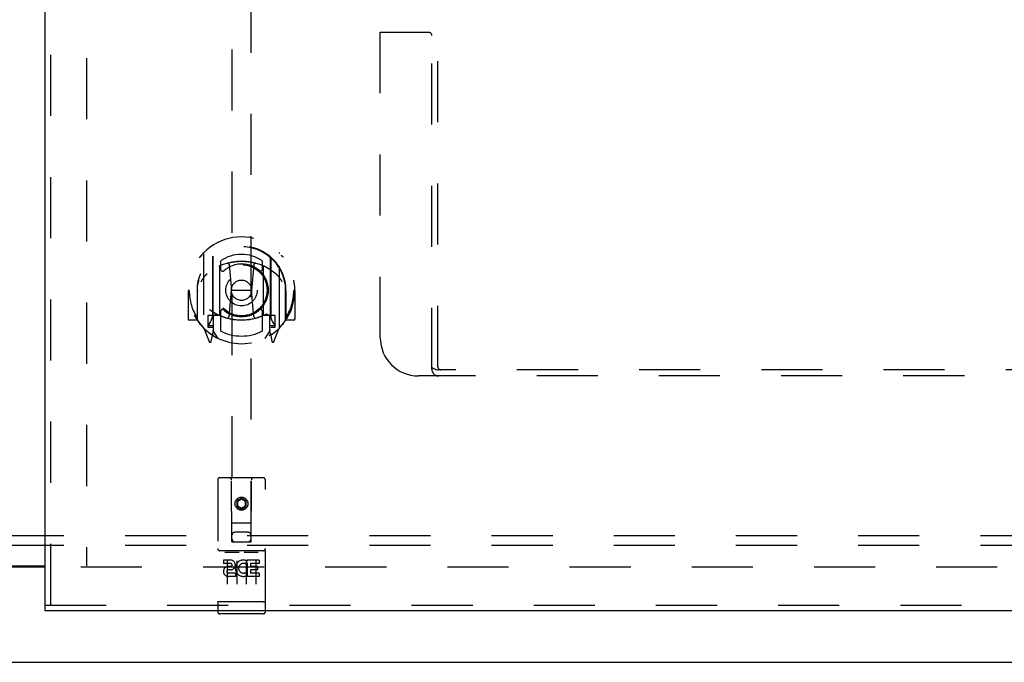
# Model space of a CAD drawing. Header units: inches. Extents: x 0 to 146, y 0 to 94.
# Tile 10 of 22: x 46 to 59, y 34 to 43. Entities that reach past the tile are written whole.
import ezdxf

# ---------------------------------------------------------------- set-up
doc = ezdxf.new("R2010")
doc.units = ezdxf.units.IN
doc.header["$LTSCALE"] = 8.008147
doc.header["$MEASUREMENT"] = 0
doc.linetypes.add('HIDDEN', pattern=[0.2, 0.1, -0.1])
doc.layers.get('0').update_dxf_attribs({"linetype": 'CONTINUOUS'})
for name, color, linetype in [('DEFAULT_2', 8, 'HIDDEN'), ('DOOR_ASSEMBLY_RIGHT', 7, 'CONTINUOUS'), ('SUBPANEL', 7, 'CONTINUOUS')]:
    doc.layers.add(name, color=color, linetype=linetype)

msp = doc.modelspace()

# ---------------------------------------------------------------- linework, layer by layer
at = {"color": 3, "linetype": 'Continuous'}
for p, q in [((44.247, 35.48), (46.658, 35.48)), ((44.247, 35.465), (46.658, 35.465)), ((24.516, 34.215), (66.39, 34.215))]:
    msp.add_line(p, q, dxfattribs=at)
at = {"layer": 'DEFAULT_2', "color": 8, "linetype": 'HIDDEN'}
for p, q in [((47.203, 62.95), (47.203, 35.48)), ((47.128, 35.465), (65.201, 35.465))]:
    msp.add_line(p, q, dxfattribs=at)
at = {"layer": 'DOOR_ASSEMBLY_RIGHT', "color": 3, "linetype": 'Continuous'}
for p, q in [((46.658, 34.965), (46.658, 63.465)), ((66.358, 34.89), (46.658, 34.89))]:
    msp.add_line(p, q, dxfattribs=at)
at = {"layer": 'DOOR_ASSEMBLY_RIGHT', "color": 8, "linetype": 'HIDDEN'}
for p, q in [((46.733, 34.965), (46.733, 63.465)), ((51.728, 38.055), (51.728, 47.965)), ((51.808, 38.085), (51.808, 47.965)), ((51.053, 38.465), (51.053, 47.465)), ((49.108, 47.048), (49.108, 35.793)), ((49.358, 35.793), (49.358, 47.048)), ((51.688, 42.465), (51.053, 42.465)), ((48.733, 39.569), (48.733, 38.602)), ((48.851, 39.515), (48.851, 38.499)), ((48.858, 39.511), (48.858, 38.508)), ((49.608, 39.511), (49.608, 38.508)), ((49.616, 39.515), (49.616, 38.499)), ((49.733, 38.602), (49.733, 39.569)), ((48.951, 38.767), (48.951, 39.399)), ((48.958, 39.471), (48.958, 39.368)), ((49.071, 39.425), (49.101, 39.086)), ((49.396, 39.425), (49.366, 39.086)), ((49.508, 39.368), (49.508, 39.471)), ((49.516, 39.399), (49.516, 38.767)), ((48.658, 39.152), (48.659, 39.155)), ((48.658, 38.695), (48.658, 39.152)), ((49.808, 39.152), (49.808, 39.155)), ((49.808, 38.695), (49.808, 39.152)), ((48.548, 39.086), (48.533, 39.086)), ((48.533, 39.086), (48.533, 38.712)), ((48.651, 39.086), (48.666, 39.085)), ((48.651, 39.086), (48.651, 38.697)), ((49.07, 38.741), (49.101, 39.086)), ((49.366, 39.086), (49.101, 39.086)), ((49.397, 38.741), (49.366, 39.086)), ((49.816, 39.086), (49.801, 39.085)), ((49.816, 39.086), (49.816, 38.697)), ((49.933, 39.086), (49.918, 39.086)), ((49.933, 39.086), (49.933, 38.712)), ((48.851, 38.756), (48.791, 38.756)), ((48.791, 38.756), (48.791, 38.606)), ((48.861, 38.74), (48.861, 38.532)), ((48.951, 38.758), (48.878, 38.758)), ((48.947, 38.76), (48.881, 38.76)), ((48.958, 38.807), (48.958, 38.554)), ((49.508, 38.554), (49.508, 38.807)), ((49.588, 38.758), (49.516, 38.758)), ((49.586, 38.76), (49.52, 38.76)), ((49.606, 38.532), (49.606, 38.74)), ((49.676, 38.756), (49.616, 38.756)), ((49.676, 38.606), (49.676, 38.756)), ((48.651, 38.697), (48.548, 38.697)), ((48.651, 38.697), (48.659, 38.712)), ((48.738, 38.591), (48.808, 38.416)), ((48.791, 38.606), (48.851, 38.606)), ((48.829, 38.68), (48.799, 38.634)), ((48.803, 38.626), (48.858, 38.626)), ((49.608, 38.626), (49.663, 38.626)), ((49.616, 38.606), (49.676, 38.606)), ((49.668, 38.634), (49.638, 38.68)), ((49.659, 38.416), (49.729, 38.591)), ((49.808, 38.712), (49.816, 38.697)), ((49.918, 38.697), (49.816, 38.697)), ((48.829, 38.516), (48.834, 38.513)), ((48.837, 38.419), (48.851, 38.499)), ((48.928, 38.457), (48.858, 38.566)), ((49.608, 38.566), (49.538, 38.457)), ((49.616, 38.499), (49.63, 38.419)), ((49.637, 38.515), (49.637, 38.516)), ((49.637, 38.516), (49.638, 38.516)), ((49.637, 38.516), (49.638, 38.516)), ((63.513, 37.965), (51.553, 37.965)), ((63.255, 38.045), (51.812, 38.045)), ((48.921, 36.603), (48.921, 34.878)), ((49.516, 36.633), (48.951, 36.633)), ((49.107, 35.793), (49.103, 36.603)), ((49.36, 35.793), (49.363, 36.603)), ((49.546, 34.878), (49.546, 36.603)), ((49.233, 36.365), (49.171, 36.329)), ((49.171, 36.329), (49.181, 36.323)), ((49.171, 36.329), (49.171, 36.257)), ((49.233, 36.353), (49.181, 36.323)), ((49.181, 36.323), (49.181, 36.263)), ((49.296, 36.329), (49.233, 36.365)), ((49.233, 36.365), (49.233, 36.353)), ((49.286, 36.323), (49.233, 36.353)), ((49.296, 36.329), (49.286, 36.323)), ((49.286, 36.263), (49.286, 36.323)), ((49.296, 36.257), (49.296, 36.329)), ((49.171, 36.257), (49.181, 36.263)), ((49.171, 36.257), (49.233, 36.221)), ((49.181, 36.263), (49.233, 36.232)), ((49.233, 36.232), (49.286, 36.263)), ((49.233, 36.221), (49.296, 36.257)), ((49.233, 36.221), (49.233, 36.232)), ((49.296, 36.257), (49.286, 36.263)), ((49.106, 36.043), (49.361, 36.043)), ((49.318, 35.918), (49.148, 35.918)), ((49.107, 35.793), (49.128, 35.793)), ((49.128, 35.793), (49.338, 35.793)), ((49.338, 35.793), (49.36, 35.793)), ((49.516, 35.676), (48.951, 35.676)), ((49.022, 35.659), (49.194, 35.659)), ((49.272, 35.659), (49.444, 35.659)), ((49.089, 35.554), (48.997, 35.554)), ((48.997, 35.554), (48.997, 35.511)), ((49.089, 35.511), (48.997, 35.511)), ((49.046, 35.545), (49.046, 35.239)), ((49.171, 35.545), (49.171, 35.239)), ((49.296, 35.545), (49.296, 35.239)), ((49.309, 35.518), (49.296, 35.499)), ((49.306, 35.543), (49.309, 35.541)), ((49.465, 35.554), (49.309, 35.554)), ((49.309, 35.554), (49.309, 35.541)), ((49.309, 35.518), (49.309, 35.34)), ((49.465, 35.511), (49.352, 35.511)), ((49.352, 35.511), (49.352, 35.468)), ((49.421, 35.545), (49.421, 35.239)), ((49.465, 35.554), (49.465, 35.511)), ((49.093, 35.468), (49.047, 35.468)), ((49.089, 35.427), (49.061, 35.427)), ((49.153, 35.383), (49.061, 35.383)), ((49.153, 35.383), (49.153, 35.34)), ((49.285, 35.388), (49.302, 35.349)), ((49.444, 35.468), (49.352, 35.468)), ((49.444, 35.425), (49.352, 35.425)), ((49.352, 35.425), (49.352, 35.383)), ((49.465, 35.383), (49.352, 35.383)), ((49.444, 35.468), (49.444, 35.425)), ((49.465, 35.383), (49.465, 35.34)), ((49.153, 35.34), (49.061, 35.34)), ((49.465, 35.34), (49.309, 35.34)), ((48.939, 35.006), (48.938, 35.006)), ((48.94, 35.006), (48.939, 35.006)), ((48.941, 35.006), (48.94, 35.006)), ((48.94, 35.006), (48.94, 35.006)), ((48.942, 35.006), (48.941, 35.006)), ((48.943, 35.006), (48.942, 35.006)), ((48.944, 35.006), (48.943, 35.006)), ((48.943, 35.006), (48.943, 35.006)), ((48.945, 35.006), (48.944, 35.006)), ((48.946, 35.006), (48.945, 35.006)), ((48.947, 35.006), (48.946, 35.006)), ((48.948, 35.006), (48.947, 35.006)), ((48.949, 35.006), (48.948, 35.006)), ((48.948, 35.006), (48.948, 35.006)), ((48.95, 35.006), (48.949, 35.006)), ((48.951, 35.006), (48.95, 35.006)), ((49.516, 35.006), (48.951, 35.006)), ((49.516, 35.006), (49.517, 35.006)), ((49.517, 35.006), (49.518, 35.006)), ((49.518, 35.006), (49.519, 35.006)), ((49.519, 35.006), (49.52, 35.006)), ((49.52, 35.006), (49.521, 35.006)), ((49.521, 35.006), (49.522, 35.006)), ((49.521, 35.006), (49.521, 35.006)), ((49.522, 35.006), (49.523, 35.006)), ((49.523, 35.006), (49.524, 35.006)), ((49.524, 35.006), (49.525, 35.006)), ((49.525, 35.006), (49.526, 35.006)), ((49.525, 35.006), (49.525, 35.006)), ((49.526, 35.006), (49.527, 35.006)), ((49.527, 35.006), (49.528, 35.006)), ((49.528, 35.006), (49.529, 35.006)), ((49.529, 35.006), (49.53, 35.006)), ((49.529, 35.006), (49.529, 35.006)), ((46.658, 34.965), (66.358, 34.965)), ((49.516, 34.848), (48.951, 34.848))]:
    msp.add_line(p, q, dxfattribs=at)
at = {"layer": 'DOOR_ASSEMBLY_RIGHT', "color": 7, "linetype": 'Continuous'}
msp.add_line((46.658, 34.89), (46.658, 34.965), dxfattribs=at)
at = {"layer": 'DOOR_ASSEMBLY_RIGHT', "color": 8, "linetype": 'HIDDEN'}
for points in [[(48.688, 39.524), (48.689, 39.525), (48.689, 39.526), (48.69, 39.527), (48.691, 39.528), (48.692, 39.528), (48.692, 39.529), (48.693, 39.53), (48.694, 39.531), (48.695, 39.532), (48.695, 39.532), (48.696, 39.533), (48.697, 39.534), (48.698, 39.534), (48.698, 39.535), (48.699, 39.536), (48.7, 39.536), (48.701, 39.537), (48.702, 39.538), (48.703, 39.538), (48.703, 39.539), (48.704, 39.54), (48.705, 39.54), (48.706, 39.541), (48.707, 39.541), (48.708, 39.542), (48.709, 39.542), (48.709, 39.543), (48.71, 39.543), (48.711, 39.544), (48.712, 39.544), (48.713, 39.545), (48.714, 39.545), (48.715, 39.546), (48.716, 39.546)], [(49.751, 39.546), (49.752, 39.546), (49.753, 39.545), (49.754, 39.545), (49.755, 39.544), (49.756, 39.544), (49.757, 39.543), (49.757, 39.543), (49.758, 39.542), (49.759, 39.542), (49.76, 39.541), (49.761, 39.541), (49.762, 39.54), (49.763, 39.54), (49.764, 39.539), (49.764, 39.538), (49.765, 39.538), (49.766, 39.537), (49.767, 39.536), (49.768, 39.536), (49.768, 39.535), (49.769, 39.534), (49.77, 39.534), (49.771, 39.533), (49.772, 39.532), (49.772, 39.532), (49.773, 39.531), (49.774, 39.53), (49.775, 39.529), (49.775, 39.528), (49.776, 39.528), (49.777, 39.527), (49.777, 39.526), (49.778, 39.525), (49.779, 39.524)], [(49.046, 39.442), (49.051, 39.444), (49.056, 39.445), (49.062, 39.447), (49.067, 39.448), (49.073, 39.449), (49.078, 39.451), (49.084, 39.452), (49.089, 39.453), (49.095, 39.454), (49.1, 39.455), (49.105, 39.456), (49.111, 39.457), (49.117, 39.458), (49.122, 39.459), (49.128, 39.46), (49.133, 39.461), (49.139, 39.462), (49.144, 39.462), (49.15, 39.463), (49.155, 39.464), (49.161, 39.464), (49.166, 39.465), (49.172, 39.465), (49.178, 39.466), (49.183, 39.466), (49.189, 39.467), (49.194, 39.467), (49.2, 39.467), (49.206, 39.467), (49.211, 39.468), (49.217, 39.468), (49.222, 39.468), (49.228, 39.468), (49.233, 39.468), (49.239, 39.468), (49.245, 39.468), (49.25, 39.468), (49.256, 39.468), (49.261, 39.467), (49.267, 39.467), (49.273, 39.467), (49.278, 39.467), (49.284, 39.466), (49.289, 39.466), (49.295, 39.465), (49.301, 39.465), (49.306, 39.464), (49.312, 39.464), (49.317, 39.463), (49.323, 39.462), (49.328, 39.462), (49.334, 39.461), (49.339, 39.46), (49.345, 39.459), (49.35, 39.458), (49.356, 39.457), (49.361, 39.456), (49.367, 39.455), (49.372, 39.454), (49.378, 39.453), (49.383, 39.452), (49.389, 39.451), (49.394, 39.449), (49.4, 39.448), (49.405, 39.447), (49.411, 39.445), (49.416, 39.444), (49.421, 39.442)], [(48.779, 39.301), (48.778, 39.299), (48.776, 39.298), (48.775, 39.296), (48.773, 39.295), (48.771, 39.293), (48.77, 39.292), (48.768, 39.29), (48.766, 39.289), (48.765, 39.287), (48.763, 39.285), (48.761, 39.283), (48.759, 39.281), (48.757, 39.279), (48.755, 39.277), (48.753, 39.274), (48.751, 39.272), (48.749, 39.269), (48.747, 39.267), (48.745, 39.264), (48.743, 39.262), (48.741, 39.259), (48.738, 39.256), (48.736, 39.253), (48.734, 39.249), (48.731, 39.246), (48.729, 39.243), (48.726, 39.239), (48.724, 39.235), (48.721, 39.231), (48.719, 39.227), (48.716, 39.223), (48.713, 39.219), (48.71, 39.214), (48.707, 39.209), (48.704, 39.204), (48.701, 39.199)], [(49.766, 39.199), (49.763, 39.204), (49.76, 39.209), (49.757, 39.214), (49.754, 39.219), (49.751, 39.223), (49.748, 39.227), (49.746, 39.231), (49.743, 39.235), (49.741, 39.239), (49.738, 39.243), (49.736, 39.246), (49.733, 39.249), (49.731, 39.253), (49.729, 39.256), (49.726, 39.259), (49.724, 39.262), (49.722, 39.264), (49.72, 39.267), (49.718, 39.269), (49.716, 39.272), (49.714, 39.274), (49.712, 39.277), (49.71, 39.279), (49.708, 39.281), (49.706, 39.283), (49.704, 39.285), (49.702, 39.287), (49.701, 39.289), (49.699, 39.29), (49.697, 39.292), (49.696, 39.293), (49.694, 39.295), (49.692, 39.296), (49.691, 39.298), (49.689, 39.299), (49.688, 39.301)], [(48.716, 38.625), (48.715, 38.625), (48.714, 38.626), (48.713, 38.626), (48.712, 38.627), (48.711, 38.627), (48.71, 38.628), (48.709, 38.628), (48.709, 38.629), (48.708, 38.629), (48.707, 38.63), (48.706, 38.63), (48.705, 38.631), (48.704, 38.631), (48.703, 38.632), (48.703, 38.633), (48.702, 38.633), (48.701, 38.634), (48.7, 38.635), (48.699, 38.635), (48.698, 38.636), (48.698, 38.637), (48.697, 38.637), (48.696, 38.638), (48.695, 38.639), (48.695, 38.64), (48.694, 38.64), (48.693, 38.641), (48.692, 38.642), (48.692, 38.643), (48.691, 38.643), (48.69, 38.644), (48.689, 38.645), (48.689, 38.646), (48.688, 38.647)], [(49.779, 38.647), (49.778, 38.646), (49.777, 38.645), (49.777, 38.644), (49.776, 38.643), (49.775, 38.643), (49.775, 38.642), (49.774, 38.641), (49.773, 38.64), (49.772, 38.64), (49.772, 38.639), (49.771, 38.638), (49.77, 38.637), (49.769, 38.637), (49.768, 38.636), (49.768, 38.635), (49.767, 38.635), (49.766, 38.634), (49.765, 38.633), (49.764, 38.633), (49.764, 38.632), (49.763, 38.631), (49.762, 38.631), (49.761, 38.63), (49.76, 38.63), (49.759, 38.629), (49.758, 38.629), (49.757, 38.628), (49.757, 38.628), (49.756, 38.627), (49.755, 38.627), (49.754, 38.626), (49.753, 38.626), (49.752, 38.625), (49.751, 38.625)], [(51.718, 38.085), (51.735, 38.074), (51.751, 38.065), (51.766, 38.057), (51.782, 38.05), (51.797, 38.047), (51.812, 38.045)], [(49.016, 35.658), (49.016, 35.658), (49.016, 35.658), (49.016, 35.658), (49.016, 35.658), (49.016, 35.659), (49.017, 35.659), (49.017, 35.659), (49.017, 35.659), (49.017, 35.659), (49.017, 35.659), (49.017, 35.659), (49.017, 35.659), (49.017, 35.659), (49.017, 35.659), (49.018, 35.659), (49.018, 35.659), (49.018, 35.659), (49.018, 35.659), (49.018, 35.659), (49.018, 35.659), (49.018, 35.659), (49.018, 35.659), (49.019, 35.659), (49.019, 35.659), (49.019, 35.659), (49.019, 35.659), (49.019, 35.659), (49.019, 35.659), (49.019, 35.659), (49.02, 35.659), (49.02, 35.659), (49.02, 35.659), (49.02, 35.659), (49.02, 35.659), (49.02, 35.659), (49.021, 35.659), (49.021, 35.659), (49.021, 35.659), (49.021, 35.659), (49.021, 35.659), (49.022, 35.659), (49.022, 35.659), (49.022, 35.659), (49.022, 35.659), (49.022, 35.659)], [(49.194, 35.659), (49.195, 35.659), (49.195, 35.659), (49.195, 35.659), (49.195, 35.659), (49.195, 35.659), (49.196, 35.659), (49.196, 35.659), (49.196, 35.659), (49.196, 35.659), (49.196, 35.659), (49.197, 35.659), (49.197, 35.659), (49.197, 35.659), (49.197, 35.659), (49.197, 35.659), (49.197, 35.659), (49.198, 35.659), (49.198, 35.659), (49.198, 35.659), (49.198, 35.659), (49.198, 35.659), (49.198, 35.659), (49.198, 35.659), (49.199, 35.659), (49.199, 35.659), (49.199, 35.659), (49.199, 35.659), (49.199, 35.659), (49.199, 35.659), (49.199, 35.659), (49.199, 35.659), (49.2, 35.659), (49.2, 35.659), (49.2, 35.659), (49.2, 35.659), (49.2, 35.659), (49.2, 35.659), (49.2, 35.659), (49.2, 35.659), (49.2, 35.659), (49.201, 35.659), (49.201, 35.658), (49.201, 35.658), (49.201, 35.658), (49.201, 35.658), (49.201, 35.658)], [(49.266, 35.658), (49.266, 35.658), (49.266, 35.658), (49.266, 35.658), (49.266, 35.658), (49.266, 35.659), (49.267, 35.659), (49.267, 35.659), (49.267, 35.659), (49.267, 35.659), (49.267, 35.659), (49.267, 35.659), (49.267, 35.659), (49.267, 35.659), (49.267, 35.659), (49.268, 35.659), (49.268, 35.659), (49.268, 35.659), (49.268, 35.659), (49.268, 35.659), (49.268, 35.659), (49.268, 35.659), (49.268, 35.659), (49.269, 35.659), (49.269, 35.659), (49.269, 35.659), (49.269, 35.659), (49.269, 35.659), (49.269, 35.659), (49.269, 35.659), (49.27, 35.659), (49.27, 35.659), (49.27, 35.659), (49.27, 35.659), (49.27, 35.659), (49.27, 35.659), (49.271, 35.659), (49.271, 35.659), (49.271, 35.659), (49.271, 35.659), (49.271, 35.659), (49.272, 35.659), (49.272, 35.659), (49.272, 35.659), (49.272, 35.659), (49.272, 35.659)], [(49.444, 35.659), (49.445, 35.659), (49.445, 35.659), (49.445, 35.659), (49.445, 35.659), (49.445, 35.659), (49.446, 35.659), (49.446, 35.659), (49.446, 35.659), (49.446, 35.659), (49.446, 35.659), (49.447, 35.659), (49.447, 35.659), (49.447, 35.659), (49.447, 35.659), (49.447, 35.659), (49.447, 35.659), (49.448, 35.659), (49.448, 35.659), (49.448, 35.659), (49.448, 35.659), (49.448, 35.659), (49.448, 35.659), (49.448, 35.659), (49.449, 35.659), (49.449, 35.659), (49.449, 35.659), (49.449, 35.659), (49.449, 35.659), (49.449, 35.659), (49.449, 35.659), (49.449, 35.659), (49.45, 35.659), (49.45, 35.659), (49.45, 35.659), (49.45, 35.659), (49.45, 35.659), (49.45, 35.659), (49.45, 35.659), (49.45, 35.659), (49.45, 35.659), (49.451, 35.659), (49.451, 35.658), (49.451, 35.658), (49.451, 35.658), (49.451, 35.658), (49.451, 35.658)], [(48.938, 35.006), (48.937, 35.006), (48.937, 35.006), (48.936, 35.006), (48.936, 35.006), (48.936, 35.007), (48.935, 35.007), (48.935, 35.007), (48.935, 35.007), (48.934, 35.007), (48.934, 35.007), (48.934, 35.007), (48.933, 35.007), (48.933, 35.007), (48.933, 35.007), (48.932, 35.007), (48.932, 35.007), (48.932, 35.007), (48.931, 35.007), (48.931, 35.007), (48.931, 35.007), (48.93, 35.008), (48.93, 35.008), (48.93, 35.008), (48.929, 35.008), (48.929, 35.008), (48.929, 35.008), (48.929, 35.008), (48.928, 35.008), (48.928, 35.008), (48.928, 35.008), (48.928, 35.008), (48.927, 35.008), (48.927, 35.008), (48.927, 35.009), (48.927, 35.009), (48.926, 35.009), (48.926, 35.009), (48.926, 35.009), (48.926, 35.009), (48.925, 35.009), (48.925, 35.009), (48.925, 35.009), (48.925, 35.009), (48.925, 35.009), (48.924, 35.01), (48.924, 35.01), (48.924, 35.01), (48.924, 35.01), (48.924, 35.01), (48.923, 35.01), (48.923, 35.01), (48.923, 35.01), (48.923, 35.01), (48.923, 35.01), (48.923, 35.01), (48.923, 35.011), (48.922, 35.011), (48.922, 35.011), (48.922, 35.011), (48.922, 35.011), (48.922, 35.011), (48.922, 35.011), (48.922, 35.011), (48.922, 35.011), (48.922, 35.011), (48.921, 35.012), (48.921, 35.012), (48.921, 35.012), (48.921, 35.012), (48.921, 35.012), (48.921, 35.012), (48.921, 35.012), (48.921, 35.012), (48.921, 35.012), (48.921, 35.013), (48.921, 35.013), (48.921, 35.013), (48.921, 35.013), (48.921, 35.013)], [(49.53, 35.006), (49.53, 35.006), (49.531, 35.006), (49.531, 35.007), (49.532, 35.007), (49.532, 35.007), (49.532, 35.007), (49.533, 35.007), (49.533, 35.007), (49.533, 35.007), (49.534, 35.007), (49.534, 35.007), (49.534, 35.007), (49.535, 35.007), (49.535, 35.007), (49.535, 35.007), (49.536, 35.007), (49.536, 35.007), (49.536, 35.007), (49.537, 35.008), (49.537, 35.008), (49.537, 35.008), (49.537, 35.008), (49.538, 35.008), (49.538, 35.008), (49.538, 35.008), (49.539, 35.008), (49.539, 35.008), (49.539, 35.008), (49.539, 35.008), (49.54, 35.008), (49.54, 35.008), (49.54, 35.009), (49.54, 35.009), (49.541, 35.009), (49.541, 35.009), (49.541, 35.009), (49.541, 35.009), (49.542, 35.009), (49.542, 35.009), (49.542, 35.009), (49.542, 35.009), (49.542, 35.009), (49.543, 35.01), (49.543, 35.01), (49.543, 35.01), (49.543, 35.01), (49.543, 35.01), (49.544, 35.01), (49.544, 35.01), (49.544, 35.01), (49.544, 35.01), (49.544, 35.01), (49.544, 35.01), (49.544, 35.011), (49.545, 35.011), (49.545, 35.011), (49.545, 35.011), (49.545, 35.011), (49.545, 35.011), (49.545, 35.011), (49.545, 35.011), (49.545, 35.011), (49.545, 35.011), (49.545, 35.012), (49.546, 35.012), (49.546, 35.012), (49.546, 35.012), (49.546, 35.012), (49.546, 35.012), (49.546, 35.012), (49.546, 35.012), (49.546, 35.012), (49.546, 35.013), (49.546, 35.013), (49.546, 35.013), (49.546, 35.013), (49.546, 35.013)]]:
    msp.add_lwpolyline(points, dxfattribs=at)
for centre, radius in [((49.233, 39.088), 0.35), ((49.233, 39.088), 0.335), ((49.233, 39.088), 0.205), ((49.233, 39.088), 0.133), ((49.233, 36.293), 0.085), ((49.233, 36.293), 0.0845)]:
    msp.add_circle(centre, radius, dxfattribs=at)
for centre, radius, start, end in [((51.688, 42.425), 0.04, 0, 90), ((49.233, 39.086), 0.7, 305.5126, 234.4874), ((49.233, 39.083), 0.583, 0.2464, 179.7536), ((49.233, 39.078), 0.58, 7.6622, 172.3378), ((48.748, 39.569), 0.015, 135.0748, 180), ((48.866, 39.515), 0.015, 130.3587, 180), ((48.878, 39.511), 0.02, 129.3378, 179.9984), ((49.233, 39.078), 0.48, 55.0461, 124.9539), ((49.588, 39.511), 0.02, 0, 50.6594), ((49.601, 39.515), 0.015, 0, 49.6413), ((49.718, 39.569), 0.015, 0, 44.9252), ((49.233, 38.768), 0.7, 49.529, 130.471), ((48.966, 39.399), 0.015, 112.9863, 180), ((48.988, 39.368), 0.03, 180, 311.1261), ((49.233, 39.088), 0.343, 48.8739, 131.1261), ((49.051, 39.423), 0.02, 5.0796, 105.5752), ((49.416, 39.423), 0.02, 74.4248, 174.9204), ((49.478, 39.368), 0.03, 228.8739, 360), ((49.501, 39.399), 0.015, 0, 67.0137), ((48.678, 39.152), 0.02, 172.3378, 180), ((49.788, 39.152), 0.02, 0, 7.6622), ((49.233, 39.086), 0.685, 180, 213.0115), ((49.233, 39.086), 0.685, 326.9885, 360), ((49.233, 39.398), 0.7, 233.2319, 306.7681), ((48.67, 38.782), 0.188, 327.3208, 360), ((48.878, 38.738), 0.02, 90, 180), ((48.881, 38.74), 0.02, 90, 180), ((48.947, 38.74), 0.02, 66.536, 90), ((48.966, 38.767), 0.015, 180, 247.0137), ((49.233, 39.4), 0.7, 246.536, 293.464), ((48.988, 38.807), 0.03, 48.8739, 180), ((49.233, 39.088), 0.343, 228.8739, 311.1261), ((49.05, 38.743), 0.02, 254.3869, 354.9204), ((49.417, 38.743), 0.02, 185.0796, 285.6131), ((49.478, 38.807), 0.03, 0, 131.1261), ((49.501, 38.767), 0.015, 292.9863, 360), ((49.52, 38.74), 0.02, 90, 113.464), ((49.586, 38.74), 0.02, 0, 90), ((49.588, 38.738), 0.02, 0, 90), ((49.796, 38.782), 0.188, 180, 212.6792), ((48.548, 38.712), 0.015, 180, 270), ((48.678, 38.695), 0.02, 180, 215.2961), ((49.233, 39.088), 0.7, 215.2961, 324.7039), ((48.748, 38.602), 0.015, 180, 224.9252), ((48.803, 38.631), 0.005, 147.3208, 270), ((49.663, 38.631), 0.005, 270, 32.6792), ((49.718, 38.602), 0.015, 315.0748, 360), ((49.788, 38.695), 0.02, 324.7039, 360), ((49.918, 38.712), 0.015, 270, 360), ((48.838, 38.532), 0.02, 234.4874, 360), ((48.841, 38.532), 0.02, 234.7457, 360), ((48.878, 38.508), 0.02, 180, 238.5295), ((49.233, 39.088), 0.6, 242.7204, 297.2796), ((49.588, 38.508), 0.02, 301.4688, 359.9992), ((49.626, 38.532), 0.02, 180, 305.2543), ((49.628, 38.532), 0.02, 180, 305.5126), ((51.553, 38.465), 0.5, 180, 270), ((48.822, 38.421), 0.015, 201.8041, 350), ((49.645, 38.421), 0.015, 190, 338.1959), ((51.848, 38.085), 0.04, 180, 270), ((51.818, 38.055), 0.09, 180, 270), ((48.951, 36.603), 0.03, 90, 180), ((49.073, 36.603), 0.03, 0, 90), ((49.393, 36.603), 0.03, 90, 180), ((49.516, 36.603), 0.03, 0, 90), ((49.148, 35.878), 0.04, 90, 180), ((49.318, 35.878), 0.04, 0, 90), ((49.148, 35.833), 0.04, 180, 270), ((49.318, 35.833), 0.04, 270, 360), ((48.951, 35.706), 0.03, 180, 270), ((49.516, 35.706), 0.03, 270, 360), ((49.089, 35.49), 0.0635, 270, 90), ((49.089, 35.489), 0.0219, 280.307, 90), ((49.259, 35.447), 0.107, 64.2636, 293.4027), ((49.259, 35.447), 0.0639, 54.8895, 293.4026), ((49.06, 35.405), 0.0644, 102.2995, 270.0775), ((49.061, 35.405), 0.0219, 89.9011, 270), ((48.951, 34.878), 0.03, 180, 270), ((49.516, 34.878), 0.03, 270, 360)]:
    msp.add_arc(centre, radius, start, end, dxfattribs=at)
at = {"layer": 'SUBPANEL', "color": 8, "linetype": 'HIDDEN'}
for p, q in [((62.922, 35.871), (27.984, 35.871)), ((62.922, 35.746), (27.984, 35.746))]:
    msp.add_line(p, q, dxfattribs=at)

doc.saveas('drawing.dxf')
